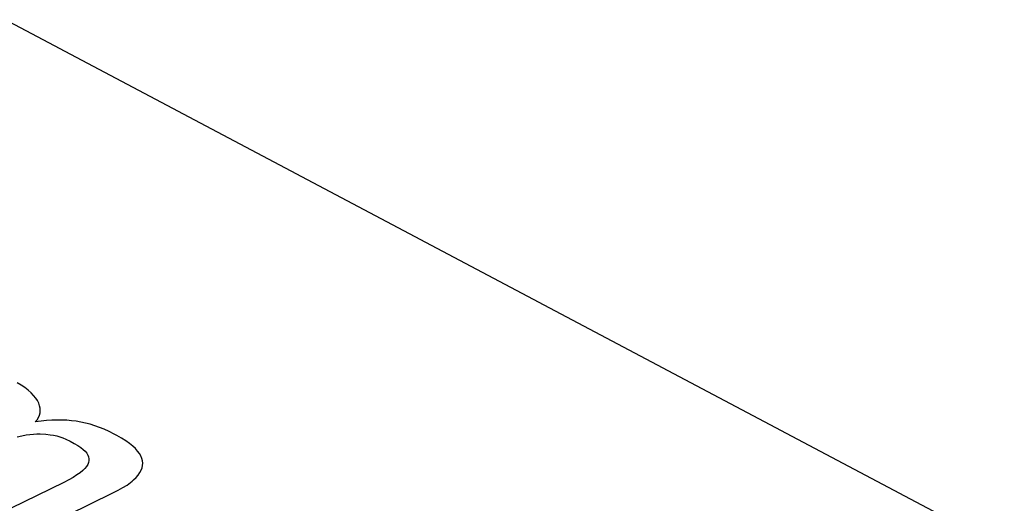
# Model space of a CAD drawing. Header units: millimetres. Extents: x -844 to -217, y -125 to 557.
# Tile 148 of 178: x -351.03 to -347.34, y 489.89 to 491.71. Entities that reach past the tile are written whole.
import ezdxf

# ---------------------------------------------------------------- set-up
doc = ezdxf.new("R2010")
doc.units = ezdxf.units.MM
doc.header["$LTSCALE"] = 23.1
doc.layers.add('R912005577_AM_0', color=7, linetype='CONTINUOUS')

msp = doc.modelspace()

# ---------------------------------------------------------------- linework, layer by layer
at = {"layer": 'R912005577_AM_0', "color": 7}
for p, q in [((-369.3777, 501.394), (-333.9593, 482.6441)), ((-351.0293, 490.339), (-351.0444, 490.3479)), ((-351.0154, 490.3296), (-351.0293, 490.339)), ((-351.0028, 490.3199), (-351.0154, 490.3296)), ((-350.9917, 490.3101), (-351.0028, 490.3199)), ((-350.9822, 490.3002), (-350.9917, 490.3101)), ((-350.9742, 490.2903), (-350.9822, 490.3002)), ((-350.9678, 490.2805), (-350.9742, 490.2903)), ((-350.963, 490.2709), (-350.9678, 490.2805)), ((-350.9596, 490.2614), (-350.963, 490.2709)), ((-350.9578, 490.2521), (-350.9596, 490.2614)), ((-350.9583, 490.2341), (-350.9574, 490.243)), ((-350.9574, 490.243), (-350.9578, 490.2521)), ((-350.9759, 490.2006), (-350.9695, 490.2087)), ((-350.9545, 490.2036), (-350.9759, 490.2006)), ((-350.9695, 490.2087), (-350.9644, 490.217)), ((-350.9644, 490.217), (-350.9607, 490.2255)), ((-350.9607, 490.2255), (-350.9583, 490.2341)), ((-350.9338, 490.2058), (-350.9545, 490.2036)), ((-350.9139, 490.2072), (-350.9338, 490.2058)), ((-350.8945, 490.2077), (-350.9139, 490.2072)), ((-350.8757, 490.2076), (-350.8945, 490.2077)), ((-350.8574, 490.2068), (-350.8757, 490.2076)), ((-350.8394, 490.2052), (-350.8574, 490.2068)), ((-350.8218, 490.2029), (-350.8394, 490.2052)), ((-350.8043, 490.1999), (-350.8218, 490.2029)), ((-350.787, 490.1962), (-350.8043, 490.1999)), ((-350.7697, 490.1917), (-350.787, 490.1962)), ((-350.7523, 490.1864), (-350.7697, 490.1917)), ((-350.7348, 490.1801), (-350.7523, 490.1864)), ((-350.7169, 490.1729), (-350.7348, 490.1801)), ((-350.6986, 490.1645), (-350.7169, 490.1729)), ((-350.6795, 490.1549), (-350.6986, 490.1645)), ((-351.0438, 490.1448), (-351.0267, 490.1487)), ((-351.0267, 490.1487), (-351.0108, 490.1517)), ((-351.0108, 490.1517), (-350.9961, 490.1538)), ((-350.9961, 490.1538), (-350.9824, 490.1551)), ((-350.9824, 490.1551), (-350.9698, 490.1556)), ((-350.9698, 490.1556), (-350.9581, 490.1554)), ((-350.9581, 490.1554), (-350.937, 490.154)), ((-350.937, 490.154), (-350.9207, 490.1524)), ((-350.9207, 490.1524), (-350.9072, 490.1504)), ((-350.9072, 490.1504), (-350.8953, 490.1479)), ((-350.8953, 490.1479), (-350.8842, 490.1448)), ((-350.8842, 490.1448), (-350.8731, 490.1408)), ((-350.8731, 490.1408), (-350.8607, 490.1355)), ((-350.8607, 490.1355), (-350.8448, 490.1277)), ((-350.8448, 490.1277), (-350.8295, 490.1197)), ((-350.6696, 490.1495), (-350.6795, 490.1549)), ((-350.6516, 490.1391), (-350.6696, 490.1495)), ((-350.6358, 490.1291), (-350.6516, 490.1391)), ((-350.622, 490.1192), (-350.6358, 490.1291)), ((-350.8295, 490.1197), (-350.8161, 490.1121)), ((-350.8161, 490.1121), (-350.8049, 490.1047)), ((-350.8049, 490.1047), (-350.7956, 490.0974)), ((-350.7956, 490.0974), (-350.7881, 490.0901)), ((-350.7881, 490.0901), (-350.7823, 490.083)), ((-350.6101, 490.1096), (-350.622, 490.1192)), ((-350.5999, 490.1001), (-350.6101, 490.1096)), ((-350.5915, 490.0908), (-350.5999, 490.1001)), ((-350.5847, 490.0816), (-350.5915, 490.0908)), ((-350.7823, 490.083), (-350.7781, 490.076)), ((-350.7781, 490.076), (-350.7755, 490.0689)), ((-350.7744, 490.0549), (-350.7761, 490.0478)), ((-350.7755, 490.0689), (-350.7742, 490.0619)), ((-350.7742, 490.0619), (-350.7744, 490.0549)), ((-350.5794, 490.0725), (-350.5847, 490.0816)), ((-350.5755, 490.0636), (-350.5794, 490.0725)), ((-350.5732, 490.0546), (-350.5755, 490.0636)), ((-350.5722, 490.0457), (-350.5732, 490.0546)), ((-350.7978, 490.0177), (-350.8076, 490.0096)), ((-350.7899, 490.0256), (-350.7978, 490.0177)), ((-350.7837, 490.0332), (-350.7899, 490.0256)), ((-350.7791, 490.0405), (-350.7837, 490.0332)), ((-350.7761, 490.0478), (-350.7791, 490.0405)), ((-350.5827, 490.01), (-350.5779, 490.019)), ((-350.5779, 490.019), (-350.5745, 490.028)), ((-350.5745, 490.028), (-350.5727, 490.0369)), ((-350.5727, 490.0369), (-350.5722, 490.0457)), ((-350.8502, 489.9829), (-350.8692, 489.9732)), ((-350.8336, 489.9922), (-350.8502, 489.9829)), ((-350.8195, 490.0011), (-350.8336, 489.9922)), ((-350.8076, 490.0096), (-350.8195, 490.0011)), ((-350.6181, 489.9729), (-350.6121, 489.9777)), ((-350.6121, 489.9777), (-350.6066, 489.9824)), ((-350.6066, 489.9824), (-350.5969, 489.9917)), ((-350.5969, 489.9917), (-350.589, 490.0009)), ((-350.589, 490.0009), (-350.5827, 490.01)), ((-350.8692, 489.9732), (-351.457, 489.6862)), ((-350.6841, 489.9334), (-350.6643, 489.9435)), ((-350.6643, 489.9435), (-350.6468, 489.9535)), ((-350.6468, 489.9535), (-350.6314, 489.9633)), ((-350.6314, 489.9633), (-350.6181, 489.9729)), ((-351.3291, 489.6185), (-350.6841, 489.9334))]:
    msp.add_line(p, q, dxfattribs=at)

doc.saveas('drawing.dxf')
